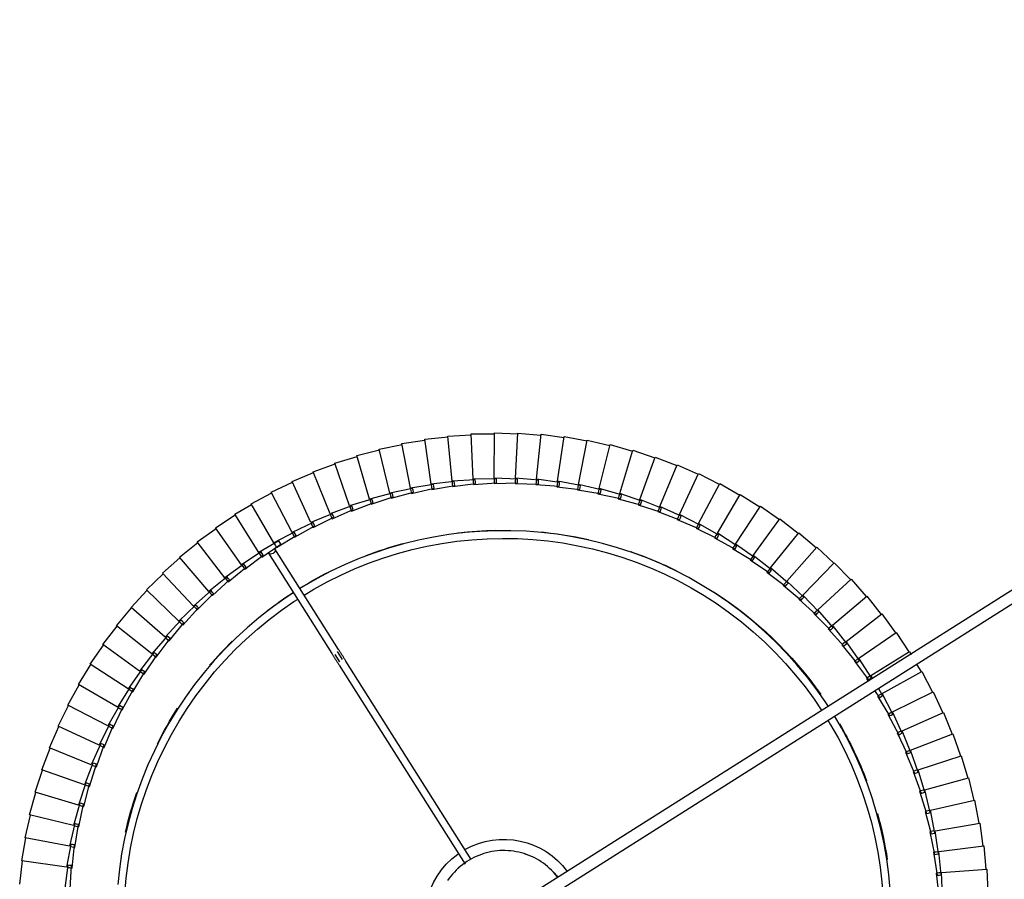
# Model space of a CAD drawing. Header units: millimetres. Extents: x 2868 to 11019, y -1415 to 7989.
# Tile 19 of 83: x 8637 to 9146, y 1190 to 1634. Entities that reach past the tile are written whole.
import ezdxf

# ---------------------------------------------------------------- set-up
doc = ezdxf.new("R2010")
doc.units = ezdxf.units.MM
doc.layers.add('E-LITE-EQPM', color=7, linetype='Continuous', lineweight=20)

# ---------------------------------------------------------------- blocks, each defined once
blk = doc.blocks.new('64314-7L   _Suspended_tensor - 64314-44-7L SAMBA Black_ribbon beige pendant lamp ø450-7L-575794-Planta_PDF Copy 1')
at = {"layer": 'E-LITE-EQPM', "color": 253, "lineweight": 25, "true_color": 0xaaaaaa}
for p, q in [((-848.05, 434.45), (-135.3, -16.22)), ((-133.88, -24.22), (-851.26, 429.38)), ((-638.49, 416.09), (-637.16, 428.02)), ((-635.17, 427.86), (-635.7, 415.87)), ((-1111.47, 421.76), (-1109.94, 409.85)), ((-1086.71, 412.06), (-1088.24, 423.96)), ((-1085.46, 424.23), (-1084.72, 412.24)), ((-612.44, 414.06), (-611.91, 426.06)), ((-639.86, 405.4), (-637.97, 417.26)), ((-637.97, 417.26), (-636.98, 417.13)), ((-635.99, 417.01), (-637.09, 405.05)), ((-636.98, 417.13), (-635.99, 417.01)), ((-1087.24, 413.1), (-1110.33, 409.79)), ((-1085.14, 401.28), (-1087.24, 413.1)), ((-1086.85, 413.16), (-1085.85, 413.3)), ((-1085.72, 412.15), (-1086.71, 412.06)), ((-1085.85, 413.3), (-1084.47, 413.5)), ((-1084.72, 412.24), (-1085.72, 412.15)), ((-1084.47, 413.5), (-1083.16, 401.57)), ((-637.09, 415.98), (-638.49, 416.09)), ((-636.09, 415.9), (-637.09, 415.98)), ((-635.7, 415.87), (-612.44, 414.06)), ((-613.94, 402.13), (-612.84, 414.09)), ((-1110.33, 409.79), (-1108.23, 397.97)), ((-946.54, 308.87), (-881.65, 411.49)), ((-878.46, 409.06), (-943.15, 306.73)), ((-641.75, 394.8), (-639.29, 406.55)), ((-639.29, 406.55), (-638.3, 406.37)), ((-1085.71, 402.3), (-1108.62, 397.88)), ((-1083.05, 390.6), (-1085.71, 402.3)), ((-1085.33, 402.38), (-1084.34, 402.57)), ((-1084.15, 401.42), (-1085.14, 401.28)), ((-1084.34, 402.57), (-1082.97, 402.83)), ((-1083.16, 401.57), (-1084.15, 401.42)), ((-1082.97, 402.83), (-1081.09, 390.97)), ((-638.48, 405.23), (-639.86, 405.4)), ((-637.32, 406.2), (-639, 394.31)), ((-637.48, 405.1), (-638.48, 405.23)), ((-638.3, 406.37), (-637.32, 406.2)), ((-637.09, 405.05), (-613.94, 402.13)), ((-616.02, 390.28), (-614.34, 402.17)), ((-1108.62, 397.88), (-1105.96, 386.18)), ((-1083.67, 391.59), (-1106.34, 386.07)), ((-1080.45, 380.02), (-1083.67, 391.59)), ((-1083.29, 391.68), (-1082.32, 391.92)), ((-1082.32, 391.92), (-1080.96, 392.25)), ((-1080.96, 392.25), (-1078.51, 380.49)), ((-644.15, 384.29), (-641.12, 395.91)), ((-640.38, 394.55), (-641.75, 394.8)), ((-639.18, 395.47), (-641.42, 383.68)), ((-641.12, 395.91), (-640.15, 395.69)), ((-639.38, 394.38), (-640.38, 394.55)), ((-640.15, 395.69), (-639.18, 395.47)), ((-639, 394.31), (-616.02, 390.28)), ((-1082.07, 390.79), (-1083.05, 390.6)), ((-1081.09, 390.97), (-1082.07, 390.79)), ((-618.66, 378.55), (-616.41, 390.35)), ((-1106.34, 386.07), (-1103.12, 374.51)), ((-1080.75, 381.09), (-1079.78, 381.38)), ((-1079.78, 381.38), (-1078.44, 381.77)), ((-1078.44, 381.77), (-1075.43, 370.15)), ((-647.05, 373.92), (-643.46, 385.38)), ((-641.54, 384.84), (-644.35, 373.17)), ((-642.79, 383.99), (-644.15, 384.29)), ((-643.46, 385.38), (-642.5, 385.11)), ((-641.8, 383.76), (-642.79, 383.99)), ((-642.5, 385.11), (-641.54, 384.84)), ((-641.42, 383.68), (-618.66, 378.55)), ((-1081.12, 380.98), (-1103.5, 374.39)), ((-1077.34, 369.59), (-1081.12, 380.98)), ((-1079.48, 380.26), (-1080.45, 380.02)), ((-1078.51, 380.49), (-1079.48, 380.26)), ((-621.86, 366.96), (-619.05, 378.63)), ((-1103.5, 374.39), (-1099.73, 362.99)), ((-1077.69, 370.64), (-1076.74, 370.97)), ((-1076.74, 370.97), (-1075.42, 371.43)), ((-1075.42, 371.43), (-1071.86, 359.97)), ((-650.44, 363.69), (-646.31, 374.97)), ((-644.42, 374.34), (-647.78, 362.82)), ((-645.7, 373.54), (-647.05, 373.92)), ((-646.31, 374.97), (-645.36, 374.65)), ((-644.73, 373.28), (-645.7, 373.54)), ((-645.36, 374.65), (-644.42, 374.34)), ((-644.35, 373.17), (-621.86, 366.96)), ((-1078.06, 370.51), (-1100.1, 362.85)), ((-1073.74, 359.31), (-1078.06, 370.51)), ((-1076.39, 369.87), (-1077.34, 369.59)), ((-1075.43, 370.15), (-1076.39, 369.87)), ((-625.62, 355.53), (-622.25, 367.06)), ((-1100.1, 362.85), (-1095.78, 351.65)), ((-1073.21, 360.73), (-1071.91, 361.25)), ((-1071.91, 361.25), (-1067.8, 349.97)), ((-654.32, 353.64), (-649.65, 364.7)), ((-647.79, 363.99), (-651.71, 352.64)), ((-649.11, 363.25), (-650.44, 363.69)), ((-649.65, 364.7), (-648.72, 364.35)), ((-648.15, 362.94), (-649.11, 363.25)), ((-648.72, 364.35), (-647.79, 363.99)), ((-647.78, 362.82), (-625.62, 355.53)), ((-1074.5, 360.2), (-1096.15, 351.49)), ((-1069.65, 349.22), (-1074.5, 360.2)), ((-1074.14, 360.35), (-1073.21, 360.73)), ((-1072.8, 359.64), (-1073.74, 359.31)), ((-1071.86, 359.97), (-1072.8, 359.64)), ((-1096.15, 351.49), (-1091.3, 340.51)), ((-1070.1, 350.24), (-1069.19, 350.66)), ((-1069.19, 350.66), (-1067.92, 351.24)), ((-1067.92, 351.24), (-1063.27, 340.17)), ((-658.67, 343.79), (-653.48, 354.62)), ((-651.66, 353.81), (-656.12, 342.66)), ((-653.01, 353.14), (-654.32, 353.64)), ((-653.48, 354.62), (-652.57, 354.21)), ((-652.07, 352.78), (-653.01, 353.14)), ((-652.57, 354.21), (-651.66, 353.81)), ((-651.71, 352.64), (-629.92, 344.3)), ((-629.92, 344.3), (-626, 355.65)), ((-1070.46, 350.08), (-1091.66, 340.33)), ((-1065.08, 339.34), (-1070.46, 350.08)), ((-1068.73, 349.59), (-1069.65, 349.22)), ((-1067.8, 349.97), (-1068.73, 349.59)), ((-1065.58, 340.33), (-1064.69, 340.8)), ((-1064.69, 340.8), (-1063.45, 341.44)), ((-1063.45, 341.44), (-1058.27, 330.61)), ((-663.5, 334.16), (-657.8, 344.72)), ((-656.01, 343.83), (-661, 332.91)), ((-657.39, 343.23), (-658.67, 343.79)), ((-657.8, 344.72), (-656.9, 344.28)), ((-656.47, 342.82), (-657.39, 343.23)), ((-656.9, 344.28), (-656.01, 343.83)), ((-656.12, 342.66), (-634.75, 333.29)), ((-634.75, 333.29), (-630.29, 344.43)), ((-1091.66, 340.33), (-1086.29, 329.6)), ((-1065.93, 340.15), (-1086.64, 329.41)), ((-1060.04, 329.69), (-1065.93, 340.15)), ((-1064.18, 339.76), (-1065.08, 339.34)), ((-1063.27, 340.17), (-1064.18, 339.76)), ((-1060.93, 330.46), (-1081.1, 318.73)), ((-1054.55, 320.29), (-1060.93, 330.46)), ((-1060.59, 330.66), (-1059.72, 331.16)), ((-1059.72, 331.16), (-1058.51, 331.87)), ((-1058.27, 330.61), (-1059.16, 330.15)), ((-1058.51, 331.87), (-1052.82, 321.29)), ((-668.78, 324.77), (-662.58, 335.05)), ((-660.83, 334.07), (-666.34, 323.4)), ((-662.25, 333.53), (-663.5, 334.16)), ((-662.58, 335.05), (-661.71, 334.56)), ((-661.34, 333.08), (-662.25, 333.53)), ((-661.71, 334.56), (-660.83, 334.07)), ((-661, 332.91), (-640.11, 322.52)), ((-640.11, 322.52), (-635.12, 333.44)), ((-1086.64, 329.41), (-1080.75, 318.94)), ((-1059.16, 330.15), (-1060.04, 329.69)), ((-670.29, 321.93), (-667.82, 325.61)), ((-667.82, 325.61), (-666.97, 325.08)), ((-1055.46, 321.02), (-1075.05, 308.33)), ((-1055.46, 321.02), (-1055.33, 321.1)), ((-1048.61, 311.16), (-1055.46, 321.02)), ((-1055.14, 321.23), (-1054.29, 321.78)), ((-1053.69, 320.79), (-1054.55, 320.29)), ((-1054.29, 321.78), (-1053.12, 322.54)), ((-1052.82, 321.29), (-1053.69, 320.79)), ((-1053.12, 322.54), (-1046.93, 312.25)), ((-667.56, 324.08), (-668.78, 324.77)), ((-666.12, 324.56), (-668.35, 320.71)), ((-666.34, 323.4), (-667.56, 324.08)), ((-666.97, 325.08), (-666.12, 324.56)), ((-666.34, 323.4), (-645.97, 312.02)), ((-645.97, 312.02), (-640.47, 322.69)), ((-1081.1, 318.73), (-1074.72, 308.56)), ((-680.66, 306.8), (-673.5, 316.44)), ((-671.86, 315.3), (-678.37, 305.21)), ((-674.51, 315.64), (-673.48, 317.18)), ((-673.32, 314.9), (-674.51, 315.64)), ((-673.5, 316.44), (-672.68, 315.87)), ((-672.68, 315.87), (-671.86, 315.3)), ((-671.22, 315.75), (-672.14, 314.16)), ((-1049.56, 311.85), (-1068.51, 298.24)), ((-1042.23, 302.34), (-1049.56, 311.85)), ((-1049.24, 312.08), (-1048.42, 312.67)), ((-1047.77, 311.71), (-1048.61, 311.16)), ((-1048.42, 312.67), (-1047.29, 313.48)), ((-1046.93, 312.25), (-1047.77, 311.71)), ((-1047.29, 313.48), (-1040.61, 303.5)), ((-672.47, 314.37), (-673.32, 314.9)), ((-672.14, 314.16), (-652.34, 301.81)), ((-648.62, 308.23), (-646.33, 312.21)), ((-1075.05, 308.33), (-1068.19, 298.48)), ((-948.88, 303.29), (-946.51, 307.03)), ((-944.82, 305.97), (-947.46, 301.79)), ((-687.24, 298.27), (-679.62, 307.55)), ((-678.04, 306.34), (-685.02, 296.57)), ((-679.52, 306.01), (-680.66, 306.8)), ((-679.62, 307.55), (-678.83, 306.94)), ((-678.69, 305.43), (-679.52, 306.01)), ((-678.83, 306.94), (-678.04, 306.34)), ((-678.37, 305.21), (-659.19, 291.93)), ((-1043.22, 302.98), (-1061.49, 288.47)), ((-1035.44, 293.82), (-1043.22, 302.98)), ((-1042.91, 303.22), (-1042.12, 303.84)), ((-1041.42, 302.92), (-1042.23, 302.34)), ((-1042.12, 303.84), (-1041.03, 304.71)), ((-1040.61, 303.5), (-1041.42, 302.92)), ((-1041.03, 304.71), (-1033.88, 295.06)), ((-983.13, 251), (-950.31, 302.89)), ((-946.93, 300.76), (-979.75, 248.86)), ((-659.19, 291.93), (-652.68, 302.02)), ((-652.34, 301.81), (-651.49, 303.28)), ((-1068.51, 298.24), (-1061.19, 288.73)), ((-1036.16, 294.67), (-1035.41, 295.34)), ((-1035.41, 295.34), (-1034.35, 296.26)), ((-1033.88, 295.06), (-1034.66, 294.44)), ((-1034.35, 296.26), (-1026.75, 286.96)), ((-694.22, 290.06), (-686.16, 298.97)), ((-684.64, 297.68), (-692.08, 288.26)), ((-686.13, 297.42), (-687.24, 298.27)), ((-686.16, 298.97), (-685.4, 298.32)), ((-685.33, 296.8), (-686.13, 297.42)), ((-685.4, 298.32), (-684.64, 297.68)), ((-685.02, 296.57), (-666.5, 282.38)), ((-1036.46, 294.42), (-1054.02, 279.05)), ((-1028.25, 285.65), (-1036.46, 294.42)), ((-1034.66, 294.44), (-1035.44, 293.82)), ((-701.58, 282.2), (-693.11, 290.71)), ((-693.15, 289.16), (-694.22, 290.06)), ((-693.11, 290.71), (-692.38, 290.03)), ((-692.38, 290.03), (-691.65, 289.35)), ((-666.5, 282.38), (-659.52, 292.15)), ((-1061.49, 288.47), (-1053.72, 279.32)), ((-1029.29, 286.19), (-1046.1, 270)), ((-1020.68, 277.83), (-1029.29, 286.19)), ((-1029.01, 286.46), (-1028.29, 287.16)), ((-1028.29, 287.16), (-1027.28, 288.13)), ((-1027.5, 286.3), (-1028.25, 285.65)), ((-1026.75, 286.96), (-1027.5, 286.3)), ((-1027.28, 288.13), (-1019.24, 279.21)), ((-691.65, 289.35), (-699.53, 280.29)), ((-692.38, 288.51), (-693.15, 289.16)), ((-692.08, 288.26), (-674.26, 273.19)), ((-1020.79, 279.33), (-1019.83, 280.35)), ((-1019.83, 280.35), (-1011.37, 271.83)), ((-709.31, 274.69), (-700.44, 282.79)), ((-699.05, 281.36), (-707.36, 272.69)), ((-700.56, 281.24), (-701.58, 282.2)), ((-699.82, 280.56), (-700.56, 281.24)), ((-700.44, 282.79), (-699.75, 282.07)), ((-699.75, 282.07), (-699.05, 281.36)), ((-699.53, 280.29), (-682.46, 264.39)), ((-674.26, 273.19), (-666.82, 282.61)), ((-1054.02, 279.05), (-1045.82, 270.28)), ((-1021.75, 278.32), (-1037.75, 261.34)), ((-1012.74, 270.38), (-1021.75, 278.32)), ((-1021.48, 278.6), (-1020.79, 279.33)), ((-1019.96, 278.52), (-1020.68, 277.83)), ((-1019.24, 279.21), (-1019.96, 278.52)), ((-717.39, 267.57), (-708.15, 275.23)), ((-708.34, 273.69), (-709.31, 274.69)), ((-708.15, 275.23), (-707.49, 274.48)), ((-707.49, 274.48), (-706.82, 273.74)), ((-1046.1, 270), (-1037.48, 261.64)), ((-1013.83, 270.82), (-1029, 253.09)), ((-1004.45, 263.32), (-1013.83, 270.82)), ((-1013.57, 271.11), (-1012.92, 271.88)), ((-1012.92, 271.88), (-1012.01, 272.94)), ((-1012.06, 271.1), (-1012.74, 270.38)), ((-1011.37, 271.83), (-1012.06, 271.1)), ((-1012.01, 272.94), (-1003.15, 264.83)), ((-706.82, 273.74), (-715.54, 265.48)), ((-707.63, 272.97), (-708.34, 273.69)), ((-707.36, 272.69), (-691.07, 255.99)), ((-682.46, 264.39), (-674.57, 273.44)), ((-1005.32, 264.01), (-1004.7, 264.81)), ((-1004.7, 264.81), (-1003.84, 265.91)), ((-1003.84, 265.91), (-994.61, 258.24)), ((-1003.15, 264.83), (-1003.8, 264.07)), ((-725.81, 260.85), (-716.21, 268.05)), ((-714.96, 266.5), (-724.06, 258.67)), ((-716.47, 266.53), (-717.39, 267.57)), ((-715.8, 265.77), (-716.47, 266.53)), ((-716.21, 268.05), (-715.58, 267.27)), ((-715.58, 267.27), (-714.96, 266.5)), ((-715.54, 265.48), (-700.07, 248.02)), ((-691.07, 255.99), (-682.76, 264.66)), ((-1037.75, 261.34), (-1028.75, 253.4)), ((-1005.56, 263.7), (-1019.86, 245.27)), ((-995.83, 256.66), (-1005.56, 263.7)), ((-1003.8, 264.07), (-1004.45, 263.32)), ((-996.15, 258.14), (-995.35, 259.28)), ((-995.35, 259.28), (-985.76, 252.06)), ((-734.54, 254.53), (-724.6, 261.27)), ((-723.43, 259.66), (-732.9, 252.27)), ((-724.94, 259.76), (-725.81, 260.85)), ((-724.3, 258.97), (-724.94, 259.76)), ((-724.6, 261.27), (-724.01, 260.46)), ((-724.01, 260.46), (-723.43, 259.66)), ((-996.96, 257), (-1010.36, 237.9)), ((-996.96, 257), (-996.15, 258.14)), ((-986.9, 250.43), (-996.96, 257)), ((-995.22, 257.45), (-995.83, 256.66)), ((-994.61, 258.24), (-995.22, 257.45)), ((-743.56, 248.65), (-733.31, 254.9)), ((-733.72, 253.4), (-734.54, 254.53)), ((-733.31, 254.9), (-732.76, 254.06)), ((-724.06, 258.67), (-709.44, 240.48)), ((-700.07, 248.02), (-691.35, 256.27)), ((-1029, 253.09), (-1019.62, 245.59)), ((-988.04, 250.71), (-1000.51, 230.99)), ((-977.69, 244.63), (-988.04, 250.71)), ((-987.84, 251.04), (-987.3, 251.89)), ((-987.3, 251.89), (-986.55, 253.07)), ((-986.33, 251.25), (-986.9, 250.43)), ((-986.55, 253.07), (-976.62, 246.32)), ((-985.76, 252.06), (-986.33, 251.25)), ((-732.22, 253.23), (-742.03, 246.31)), ((-733.13, 252.59), (-733.72, 253.4)), ((-732.9, 252.27), (-719.17, 233.4)), ((-732.76, 254.06), (-732.22, 253.23)), ((-1019.86, 245.27), (-1010.14, 238.23)), ((-980.36, 245.78), (-992.02, 225.58)), ((-969.76, 240.13), (-980.36, 245.78)), ((-980.18, 246.09), (-979.66, 246.99)), ((-979.66, 246.99), (-978.96, 248.2)), ((-978.96, 248.2), (-968.77, 241.86)), ((-977.15, 245.48), (-977.69, 244.63)), ((-976.62, 246.32), (-977.15, 245.48)), ((-752.86, 243.2), (-742.32, 248.95)), ((-741.3, 247.23), (-751.44, 240.79)), ((-742.8, 247.48), (-743.56, 248.65)), ((-742.24, 246.64), (-742.8, 247.48)), ((-742.32, 248.95), (-741.81, 248.09)), ((-742.03, 246.31), (-729.22, 226.8)), ((-741.81, 248.09), (-741.3, 247.23)), ((-709.44, 240.48), (-700.34, 248.31)), ((-970.92, 240.31), (-981.61, 219.56)), ((-960.07, 235.17), (-970.92, 240.31)), ((-970.75, 240.65), (-970.28, 241.55)), ((-970.28, 241.55), (-969.64, 242.79)), ((-969.27, 240.99), (-969.76, 240.13)), ((-969.64, 242.79), (-959.16, 236.94)), ((-968.77, 241.86), (-969.27, 240.99)), ((-762.4, 238.2), (-751.6, 243.44)), ((-750.67, 241.68), (-761.1, 235.73)), ((-752.15, 242), (-752.86, 243.2)), ((-751.63, 241.13), (-752.15, 242)), ((-751.6, 243.44), (-751.13, 242.56)), ((-751.44, 240.79), (-739.58, 220.69)), ((-751.13, 242.56), (-750.67, 241.68)), ((-719.17, 233.4), (-709.7, 240.79)), ((-1010.36, 237.9), (-1000.31, 231.33)), ((-961.24, 235.29), (-970.91, 214.06)), ((-950.15, 230.68), (-961.24, 235.29)), ((-961.08, 235.64), (-960.66, 236.56)), ((-960.66, 236.56), (-960.08, 237.83)), ((-960.08, 237.83), (-949.33, 232.49)), ((-959.62, 236.05), (-960.07, 235.17)), ((-959.16, 236.94), (-959.62, 236.05)), ((-782.16, 229.62), (-770.9, 233.8)), ((-772.18, 233.67), (-761.13, 238.39)), ((-760.29, 236.58), (-770.99, 231.14)), ((-770.9, 233.8), (-770.52, 232.87)), ((-761.75, 236.97), (-762.4, 238.2)), ((-761.28, 236.08), (-761.75, 236.97)), ((-761.13, 238.39), (-760.71, 237.48)), ((-761.1, 235.73), (-750.22, 215.09)), ((-760.71, 237.48), (-760.29, 236.58)), ((-1000.51, 230.99), (-991.84, 225.9)), ((-951.32, 230.74), (-959.97, 209.07)), ((-940.03, 226.67), (-951.32, 230.74)), ((-951.18, 231.1), (-950.81, 232.04)), ((-950.81, 232.04), (-950.29, 233.34)), ((-950.29, 233.34), (-939.29, 228.52)), ((-949.74, 231.58), (-950.15, 230.68)), ((-949.33, 232.49), (-949.74, 231.58)), ((-940.75, 228), (-940.29, 229.32)), ((-940.29, 229.32), (-929.08, 225.03)), ((-792.32, 226.04), (-780.88, 229.68)), ((-781.63, 228.32), (-782.16, 229.62)), ((-770.14, 231.95), (-781.1, 227.03)), ((-780.88, 229.68), (-780.54, 228.74)), ((-780.54, 228.74), (-780.21, 227.8)), ((-771.58, 232.41), (-772.18, 233.67)), ((-771.16, 231.49), (-771.58, 232.41)), ((-770.99, 231.14), (-761.12, 210)), ((-770.52, 232.87), (-770.14, 231.95)), ((-729.22, 226.8), (-719.41, 233.72)), ((-992.02, 225.58), (-981.43, 219.92)), ((-941.2, 226.68), (-948.8, 204.61)), ((-929.73, 223.15), (-941.2, 226.68)), ((-941.08, 227.04), (-940.75, 228)), ((-939.66, 227.59), (-940.03, 226.67)), ((-939.29, 228.52), (-939.66, 227.59)), ((-930.79, 223.47), (-930.51, 224.44)), ((-930.51, 224.44), (-930.12, 225.78)), ((-930.12, 225.78), (-918.71, 222.04)), ((-929.4, 224.09), (-929.73, 223.15)), ((-929.08, 225.03), (-929.4, 224.09)), ((-802.64, 222.96), (-791.04, 226.04)), ((-790.46, 224.13), (-801.84, 220.29)), ((-791.85, 224.73), (-792.32, 226.04)), ((-791.38, 223.41), (-791.85, 224.73)), ((-780.21, 227.8), (-791.38, 223.41)), ((-791.04, 226.04), (-790.75, 225.09)), ((-790.75, 225.09), (-790.46, 224.13)), ((-781.24, 227.39), (-781.63, 228.32)), ((-781.1, 227.03), (-772.25, 205.44)), ((-739.58, 220.69), (-729.45, 227.13)), ((-981.61, 219.56), (-970.76, 214.42)), ((-930.9, 223.1), (-937.43, 200.7)), ((-919.27, 220.13), (-930.9, 223.1)), ((-920.43, 220.02), (-925.88, 197.33)), ((-908.67, 217.61), (-920.43, 220.02)), ((-920.34, 220.4), (-920.11, 221.38)), ((-920.11, 221.38), (-919.78, 222.74)), ((-919.78, 222.74), (-908.21, 219.55)), ((-918.99, 221.09), (-919.27, 220.13)), ((-918.71, 222.04), (-918.99, 221.09)), ((-909.76, 217.84), (-909.57, 218.83)), ((-909.57, 218.83), (-909.31, 220.2)), ((-909.31, 220.2), (-897.6, 217.57)), ((-908.44, 218.58), (-908.67, 217.61)), ((-908.21, 219.55), (-908.44, 218.58)), ((-823.67, 218.3), (-811.83, 220.26)), ((-813.1, 220.38), (-801.36, 222.9)), ((-812.76, 219.03), (-813.1, 220.38)), ((-812.52, 218.05), (-812.76, 219.03)), ((-800.88, 220.96), (-812.42, 217.67)), ((-811.83, 220.26), (-811.63, 219.28)), ((-811.63, 219.28), (-811.44, 218.3)), ((-802.24, 221.62), (-802.64, 222.96)), ((-801.95, 220.66), (-802.24, 221.62)), ((-801.84, 220.29), (-795.1, 197.95)), ((-801.36, 222.9), (-801.12, 221.93)), ((-801.12, 221.93), (-800.88, 220.96)), ((-791.38, 223.41), (-783.59, 201.42)), ((-750.22, 215.09), (-739.79, 221.03)), ((-970.91, 214.06), (-959.83, 209.44)), ((-909.83, 217.45), (-914.18, 194.53)), ((-897.97, 215.61), (-909.83, 217.45)), ((-899.12, 215.4), (-902.37, 192.29)), ((-887.18, 214.12), (-899.12, 215.4)), ((-899.07, 215.78), (-898.93, 216.78)), ((-898.93, 216.78), (-898.74, 218.16)), ((-898.74, 218.16), (-886.91, 216.1)), ((-897.78, 216.59), (-897.97, 215.61)), ((-897.6, 217.57), (-897.78, 216.59)), ((-888.33, 213.85), (-890.46, 190.62)), ((-876.34, 213.16), (-888.33, 213.85)), ((-888.29, 214.24), (-888.2, 215.24)), ((-888.2, 215.24), (-888.07, 216.64)), ((-888.07, 216.64), (-876.16, 215.14)), ((-887.05, 215.11), (-887.18, 214.12)), ((-886.91, 216.1), (-887.05, 215.11)), ((-877.45, 213.22), (-877.41, 214.23)), ((-877.41, 214.23), (-877.35, 215.62)), ((-877.35, 215.62), (-865.37, 214.7)), ((-876.25, 214.15), (-876.34, 213.16)), ((-876.16, 215.14), (-876.25, 214.15)), ((-866.58, 215.13), (-854.58, 214.78)), ((-866.58, 213.73), (-866.58, 215.13)), ((-866.57, 212.72), (-866.58, 213.73)), ((-865.42, 213.71), (-865.46, 212.71)), ((-865.37, 214.7), (-865.42, 213.71)), ((-855.81, 215.15), (-843.81, 215.38)), ((-855.74, 213.75), (-855.81, 215.15)), ((-855.68, 212.74), (-855.74, 213.75)), ((-854.58, 214.78), (-854.58, 213.78)), ((-854.58, 213.78), (-854.57, 212.79)), ((-845.05, 215.68), (-833.07, 216.49)), ((-844.91, 214.29), (-845.05, 215.68)), ((-844.81, 213.29), (-844.91, 214.29)), ((-832.87, 214.51), (-844.77, 212.9)), ((-843.81, 215.38), (-843.75, 214.38)), ((-843.75, 214.38), (-843.7, 213.39)), ((-834.33, 216.74), (-822.4, 218.12)), ((-834.12, 215.36), (-834.33, 216.74)), ((-833.97, 214.36), (-834.12, 215.36)), ((-822.11, 216.15), (-833.92, 213.97)), ((-833.92, 213.97), (-830.46, 190.9)), ((-833.07, 216.49), (-832.97, 215.5)), ((-832.97, 215.5), (-832.87, 214.51)), ((-823.4, 216.93), (-823.67, 218.3)), ((-823.2, 215.95), (-823.4, 216.93)), ((-811.44, 218.3), (-823.13, 215.56)), ((-823.13, 215.56), (-818.57, 192.68)), ((-822.4, 218.12), (-822.26, 217.13)), ((-822.26, 217.13), (-822.11, 216.15)), ((-812.42, 217.67), (-806.77, 195.03)), ((-761.12, 210), (-750.42, 215.44)), ((-959.97, 209.07), (-948.68, 204.99)), ((-877.47, 212.83), (-878.48, 189.52)), ((-865.46, 212.71), (-877.47, 212.83)), ((-854.57, 212.79), (-866.57, 212.33)), ((-866.57, 212.33), (-866.46, 189)), ((-843.7, 213.39), (-855.66, 212.36)), ((-855.66, 212.36), (-854.44, 189.06)), ((-844.77, 212.9), (-842.43, 189.69)), ((-772.25, 205.44), (-761.3, 210.36)), ((-948.8, 204.61), (-937.32, 201.08)), ((-783.59, 201.42), (-772.41, 205.81)), ((-937.43, 200.7), (-925.79, 197.73)), ((-806.77, 195.03), (-795.22, 198.33)), ((-795.1, 197.95), (-783.73, 201.79)), ((-925.88, 197.33), (-914.12, 194.92)), ((-914.18, 194.53), (-902.32, 192.69)), ((-818.57, 192.68), (-806.87, 195.42)), ((-902.37, 192.29), (-890.43, 191.02)), ((-890.46, 190.62), (-878.47, 189.92)), ((-878.48, 189.52), (-866.47, 189.4)), ((-866.46, 189), (-854.47, 189.45)), ((-854.44, 189.06), (-842.47, 190.09)), ((-842.43, 189.69), (-830.53, 191.29)), ((-830.46, 190.9), (-818.65, 193.07))]:
    blk.add_line(p, q, dxfattribs=at)
at = {"layer": 'E-LITE-EQPM', "color": 253, "lineweight": 25, "true_color": 0xaaaaaa, "flags": 128}
for points in [[(-970.06, 271.39), (-975.19, 274.77), (-981.68, 279.45), (-987.98, 284.38), (-994.08, 289.55), (-999.97, 294.97), (-1005.63, 300.62), (-1011.07, 306.49), (-1016.26, 312.57), (-1021.21, 318.85), (-1025.91, 325.33), (-1030.34, 331.99), (-1034.5, 338.82), (-1038.38, 345.82), (-1041.98, 352.96), (-1045.29, 360.24), (-1048.31, 367.65), (-1051.03, 375.17), (-1053.45, 382.8), (-1055.56, 390.51), (-1057.36, 398.31), (-1058.85, 406.17), (-1060.02, 414.08), (-1060.87, 422.03)], [(-1057.21, 426.6), (-1056.54, 418.79), (-1055.56, 411.01), (-1054.27, 403.28), (-1052.67, 395.6), (-1050.77, 388), (-1048.56, 380.48), (-1046.06, 373.05), (-1043.25, 365.73), (-1040.16, 358.52), (-1036.79, 351.45), (-1033.13, 344.52), (-1029.2, 337.73), (-1025, 331.11), (-1020.54, 324.67), (-1015.82, 318.41), (-1010.86, 312.34), (-1005.66, 306.47), (-1000.23, 300.82), (-994.57, 295.39), (-988.71, 290.19), (-982.64, 285.22), (-976.38, 280.51), (-969.93, 276.05), (-967.83, 274.69)], [(-833.69, 418.4), (-834.16, 417.79), (-835.05, 416.71), (-835.98, 415.66), (-836.95, 414.65), (-837.97, 413.69), (-839.02, 412.76), (-840.1, 411.88), (-841.22, 411.04), (-842.38, 410.25), (-843.56, 409.5), (-844.78, 408.8), (-846.02, 408.15), (-847.28, 407.56), (-848.57, 407.01), (-849.88, 406.51), (-851.21, 406.07), (-852.55, 405.68), (-853.91, 405.34), (-855.28, 405.06), (-856.66, 404.84), (-858.05, 404.67), (-859.45, 404.55), (-860.85, 404.49), (-862.25, 404.49), (-863.64, 404.54), (-865.04, 404.65), (-866.43, 404.81), (-867.81, 405.03), (-869.19, 405.31), (-870.55, 405.64), (-871.89, 406.02), (-873.22, 406.46), (-874.53, 406.95), (-875.82, 407.49), (-877.09, 408.09), (-878.34, 408.73), (-879.55, 409.42), (-880.74, 410.16), (-881.9, 410.95), (-883.02, 411.79), (-884.11, 412.66), (-885.17, 413.58), (-886.18, 414.55), (-887.16, 415.55), (-888.1, 416.59), (-888.99, 417.67), (-889.84, 418.78), (-890.65, 419.92)], [(-694.44, 337.2), (-692.99, 339.54), (-689.13, 346.36), (-685.55, 353.34), (-682.25, 360.45), (-679.23, 367.68), (-676.51, 375.03), (-674.09, 382.49), (-671.96, 390.03), (-670.14, 397.66), (-668.62, 405.35), (-667.41, 413.1), (-666.52, 420.88), (-665.93, 428.7), (-665.9, 429.69)], [(-661.92, 429.51), (-662.17, 424.81), (-662.92, 416.84), (-663.98, 408.92), (-665.35, 401.04), (-667.05, 393.22), (-669.05, 385.47), (-671.36, 377.81), (-673.97, 370.25), (-676.89, 362.81), (-680.1, 355.48), (-683.6, 348.29), (-687.39, 341.24), (-691.04, 335.05)], [(-964.73, 272.75), (-959.67, 269.69), (-952.81, 265.9), (-945.79, 262.4), (-938.65, 259.17), (-931.38, 256.24), (-924, 253.6), (-916.52, 251.25), (-908.95, 249.21), (-901.31, 247.47), (-893.6, 246.03), (-885.84, 244.91), (-878.05, 244.1), (-870.22, 243.6), (-862.39, 243.41), (-854.55, 243.54), (-846.72, 243.98), (-838.92, 244.73), (-831.15, 245.79), (-823.43, 247.17), (-815.78, 248.85), (-808.19, 250.83), (-800.69, 253.12), (-793.29, 255.71), (-786, 258.59), (-778.83, 261.76), (-771.8, 265.21), (-764.9, 268.94), (-758.16, 272.95), (-751.59, 277.22), (-745.19, 281.75), (-738.98, 286.53), (-732.96, 291.56), (-727.16, 296.82), (-721.56, 302.31), (-716.19, 308.03), (-711.05, 313.95), (-706.16, 320.07), (-701.51, 326.38), (-697.48, 332.34)], [(-694.12, 330.22), (-695.79, 327.63), (-700.39, 321.09), (-705.25, 314.73), (-710.36, 308.58), (-715.72, 302.63), (-721.3, 296.91), (-727.11, 291.41), (-733.14, 286.15), (-739.37, 281.13), (-745.8, 276.37), (-752.41, 271.87), (-759.19, 267.64), (-766.15, 263.68), (-773.25, 260), (-780.49, 256.61), (-787.87, 253.51), (-795.36, 250.71), (-802.96, 248.21), (-810.65, 246.02), (-818.43, 244.13), (-826.27, 242.56), (-834.17, 241.3), (-842.11, 240.36), (-850.09, 239.74), (-858.08, 239.44), (-866.08, 239.46), (-874.07, 239.8), (-882.05, 240.45), (-889.99, 241.43), (-897.88, 242.72), (-905.72, 244.33), (-913.48, 246.25), (-921.16, 248.47), (-928.75, 251.01), (-936.23, 253.84), (-943.59, 256.97), (-950.82, 260.4), (-957.91, 264.11), (-964.84, 268.1), (-966.87, 269.35)], [(-946.54, 308.87), (-946.75, 308.53), (-946.96, 308.2), (-947.18, 307.86), (-947.39, 307.52), (-947.6, 307.19), (-947.81, 306.86), (-948.01, 306.54), (-948.22, 306.21), (-948.42, 305.89), (-948.62, 305.58), (-948.81, 305.27), (-949, 304.97), (-949.19, 304.67), (-949.37, 304.38), (-949.55, 304.1), (-949.73, 303.82), (-949.9, 303.56), (-950.06, 303.3), (-950.22, 303.05), (-950.31, 302.89)], [(-946.93, 300.76), (-946.78, 301), (-946.62, 301.25), (-946.45, 301.52), (-946.28, 301.79), (-946.11, 302.06), (-945.93, 302.35), (-945.74, 302.64), (-945.55, 302.94), (-945.36, 303.25), (-945.16, 303.56), (-944.96, 303.87), (-944.76, 304.19), (-944.56, 304.52), (-944.35, 304.84), (-944.14, 305.18), (-943.93, 305.51), (-943.72, 305.84), (-943.5, 306.18), (-943.29, 306.52), (-943.15, 306.73)]]:
    blk.add_lwpolyline(points, dxfattribs=at)
at = {"layer": 'E-LITE-EQPM', "color": 253, "lineweight": 25, "true_color": 0xaaaaaa}
for centre, radius, start, end in [((-861.63, 439.4), 40.71, 147.6948, 234.2927), ((-861.62, 439.48), 35, 316.9844, 322.5609), ((-861.62, 439.48), 35, 227.6891, 228.9869), ((-861.63, 439.4), 40.71, 240.5184, 323.5458), ((-861.62, 439.48), 35, 287.9435, 289.9557), ((-861.63, 439.4), 200.2, 344.3311, 351.3069), ((-861.63, 439.4), 200.2, 192.8304, 198.892), ((-861.63, 439.4), 200.2, 329.9262, 339.2579), ((-861.63, 439.4), 200.2, 206.7304, 212.7669), ((-861.63, 439.4), 200.2, 302.8622, 324.7864), ((-861.63, 439.4), 200.2, 220.6874, 225.5576), ((-861.63, 439.4), 200.2, 232.4812, 237.1587), ((-861.63, 439.4), 200.2, 238.2531, 243.133), ((-861.63, 439.4), 200.2, 289.137, 296.3555), ((-861.63, 439.4), 200.2, 249.2252, 254.9115), ((-861.63, 439.4), 200.2, 275.0323, 282.596), ((-861.63, 439.4), 200.2, 263.2122, 268.8235)]:
    blk.add_arc(centre, radius, start, end, dxfattribs=at)
for start_param, end_param in [(0, 0.261799), (3.141593, 6.283185), (2.879793, 3.141593)]:
    blk.add_ellipse((-981.44, 249.93), major_axis=(-1.69, 1.07), ratio=0.707107, start_param=start_param, end_param=end_param, dxfattribs=at)

msp = doc.modelspace()

# ---------------------------------------------------------------- block references
at = {"layer": 'E-LITE-EQPM', "color": 253, "lineweight": 25, "true_color": 0xaaaaaa, "extrusion": (0, 0, -1), "rotation": 179.9999950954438}
msp.add_blockref('64314-7L   _Suspended_tensor - 64314-44-7L SAMBA Black_ribbon beige pendant lamp ø450-7L-575794-Planta_PDF Copy 1', (-9748.88, 1609.41), dxfattribs=at)

doc.saveas('drawing.dxf')
